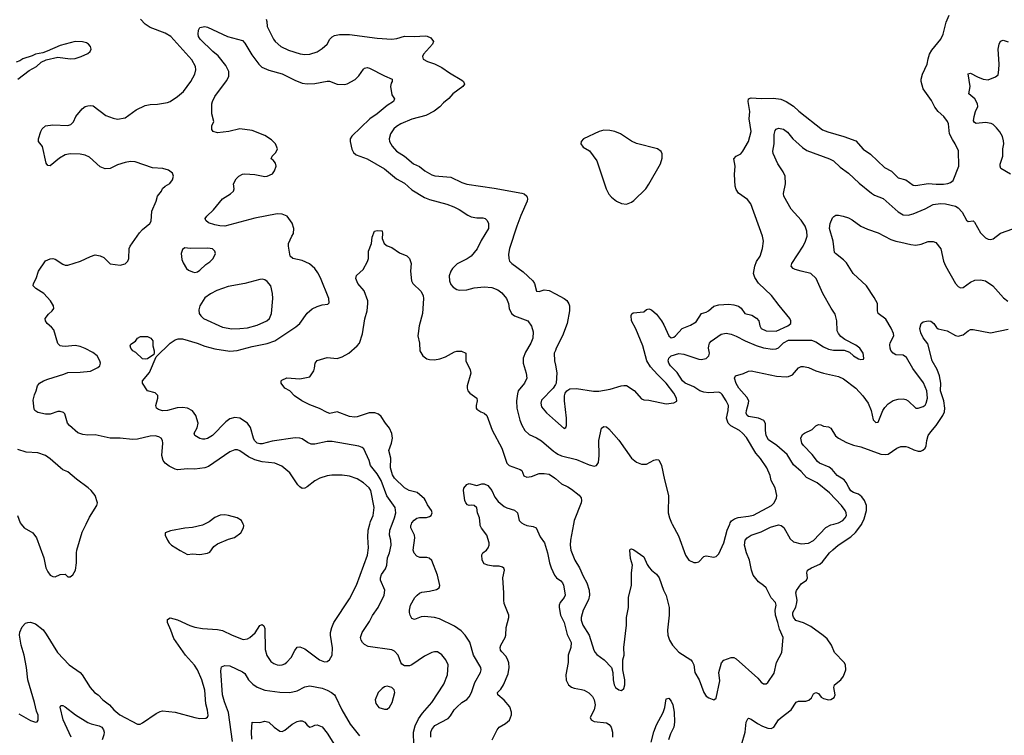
# Model space of a CAD drawing. Header units: inches. Extents: x 1678809 to 1859548, y 384609 to 522868.
# Tile 21 of 256: x 1745704 to 1753600, y 388306 to 394046. Entities that reach past the tile are written whole.
import ezdxf

# ---------------------------------------------------------------- set-up
doc = ezdxf.new("R2010")
doc.units = ezdxf.units.IN
doc.header["$MEASUREMENT"] = 0
for name, color, linetype in [('B7348', 7, 'Continuous'), ('B7349', 7, 'Continuous'), ('B7358', 7, 'Continuous'), ('B7359', 7, 'Continuous')]:
    doc.layers.add(name, color=color, linetype=linetype)

msp = doc.modelspace()

# ---------------------------------------------------------------- linework, layer by layer
at = {"layer": 'B7348', "color": 5}
for points, elevation in [([(1745698.8, 388478.8), (1745790, 388423.8), (1745830, 388410.8), (1745844.7, 388415.3), (1745852.9, 388427.1), (1745852.1, 388467.9), (1745839.4, 388499.4), (1745823.1, 388570), (1745768.8, 388750), (1745758.7, 388850), (1745739.3, 388950), (1745716.4, 389030), (1745703.5, 389110), (1745705.5, 389134.5), (1745725.2, 389174.8), (1745750, 389204.4), (1745768.5, 389211.6), (1745790, 389212.6), (1745830, 389199.7), (1745891.6, 389151.6), (1745917.3, 389117.3), (1746006.3, 388970), (1746100.2, 388870), (1746190, 388808.9), (1746206.5, 388790), (1746270, 388690.3), (1746304.2, 388650), (1746333.1, 388630), (1746370.3, 388590), (1746424.2, 388550), (1746459.5, 388510), (1746506.4, 388470), (1746650, 388394.8), (1746670, 388396), (1746690, 388406), (1746798, 388482), (1746830, 388498), (1746850, 388502.6), (1746950, 388490.4), (1747110, 388447.4), (1747150, 388441.3), (1747196.2, 388443.8), (1747209.5, 388450.5), (1747215.3, 388464.7), (1747211.3, 388508.7), (1747197.5, 388557.5), (1747188.1, 388668.1), (1747166.2, 388750), (1747129.8, 388830), (1747107.2, 388867.2), (1747032.9, 388950), (1746941.8, 389081.8), (1746917.6, 389150), (1746888.9, 389210), (1746890, 389234.8), (1746910, 389248.5), (1746970, 389233), (1747067.5, 389187.5), (1747110, 389173), (1747170, 389163.2), (1747290, 389155.8), (1747330, 389147.6), (1747409.4, 389109.4), (1747495.6, 389075.6), (1747530, 389079.1), (1747550.6, 389089.4), (1747591.4, 389128.6), (1747630, 389186), (1747650, 389195.5), (1747662.8, 389182.8), (1747670, 389162), (1747673.7, 388993.7), (1747685.3, 388945.3), (1747717.1, 388897.1), (1747741.1, 388881.1), (1747770, 388872), (1747790, 388868.7), (1747810, 388872.2), (1747830, 388879.3), (1747847.2, 388892.8), (1747880.7, 388930), (1747910, 388986), (1747930, 389013.4), (1747950, 389015.5), (1747990, 389000.4), (1748107.3, 388910), (1748150, 388896.3), (1748170, 388897.3), (1748189, 388910), (1748209.2, 388950), (1748211.6, 389008.4), (1748197.7, 389110), (1748197.7, 389130), (1748206.9, 389170), (1748224.7, 389210), (1748350, 389400.5), (1748405.7, 389510), (1748492.7, 389750), (1748501.2, 389810), (1748494.9, 389894.9), (1748498.8, 389950), (1748512.3, 390000)], 280), ([(1745717.5, 390000), (1745741.5, 389970), (1745809.3, 389929.3), (1745840.3, 389890), (1745897.6, 389730), (1745914.9, 389650), (1745930, 389616), (1745948, 389590), (1745970, 389580.5), (1745990, 389578), (1746030, 389594.8), (1746070, 389598), (1746090, 389578), (1746110, 389578), (1746130, 389592), (1746153.2, 389630), (1746161.2, 389690), (1746159.3, 389770), (1746162.7, 389790), (1746205.8, 389934.2), (1746237.4, 390000)], 320), ([(1747187.1, 390000), (1747170, 389991.6), (1747090, 389971.8), (1747030, 389967), (1746913.2, 389946.8), (1746871.3, 389930), (1746871, 389910), (1746890.8, 389870), (1746902.8, 389850), (1746922.8, 389830), (1746990, 389787.3), (1747050, 389757.3), (1747090, 389760.7), (1747150, 389757.3), (1747210, 389767.3), (1747230, 389776), (1747260.7, 389819.3), (1747290, 389842.8), (1747380.2, 389879.8), (1747426.3, 389893.7), (1747478, 389930), (1747498, 389970), (1747502, 389990), (1747497, 390000)], 320), ([(1748864.8, 388230), (1748863.2, 388330), (1748877.1, 388382.9), (1748902.2, 388437.8), (1748935.8, 388484.2), (1749009.7, 388570), (1749105.2, 388714.8), (1749135.1, 388790), (1749140.4, 388870), (1749122, 388910), (1749090.7, 388950.7), (1749054.8, 388974.8), (1749030, 388976.4), (1749010, 388970.9), (1748950, 388939.8), (1748849.6, 388870.4), (1748830, 388862.9), (1748790, 388864.3), (1748770, 388877), (1748759.9, 388890), (1748739.1, 388950), (1748710, 388980.7), (1748690, 388990.6), (1748499.5, 389019.5), (1748470, 389033.7), (1748453.7, 389050), (1748442.3, 389070), (1748438.5, 389090), (1748452.1, 389130), (1748510, 389219.5), (1748534.1, 389265.9), (1748578.5, 389330), (1748627.3, 389430), (1748632.3, 389470), (1748598.6, 389550), (1748597, 389570), (1748604.9, 389595.1), (1748638.1, 389641.9), (1748649, 389670), (1748653.9, 389730), (1748669.1, 389770), (1748682.7, 389830), (1748679.9, 389870), (1748670.6, 389910), (1748672.5, 389950), (1748691.7, 390000)], 260), ([(1749001.9, 388290), (1749002.7, 388330), (1749010, 388353.4), (1749034.8, 388385.2), (1749139.2, 388440.8), (1749158.3, 388461.7), (1749188.4, 388510), (1749210, 388532.4), (1749250.9, 388569.1), (1749290, 388593.7), (1749310, 388614.4), (1749328.7, 388650), (1749355.5, 388730), (1749398.9, 388810), (1749404, 388830), (1749401.7, 388850), (1749344.4, 388950), (1749314.2, 389054.2), (1749278, 389110), (1749244.8, 389144.8), (1749190, 389182.2), (1749070, 389240.3), (1749030, 389249.8), (1748950, 389258.3), (1748924.8, 389255.2), (1748870, 389236), (1748850, 389244), (1748836, 389270), (1748829.4, 389290), (1748829.4, 389310), (1748837.2, 389350), (1748874, 389410), (1748891.8, 389430), (1748910, 389446.4), (1748930, 389455.3), (1748990, 389461.1), (1749045.6, 389474.4), (1749069.2, 389490), (1749073.8, 389506.2), (1749055.1, 389590), (1749009, 389709), (1748987.7, 389727.7), (1748970, 389732.2), (1748913.1, 389733.1), (1748890, 389743), (1748867.6, 389767.6), (1748860.4, 389790), (1748874, 389890), (1748870.6, 389910.6), (1748841.3, 389970), (1748841.3, 389990), (1748845.5, 390000)], 240), ([(1749493.2, 388270), (1749533, 388350), (1749548.9, 388371.1), (1749599.1, 388400.9), (1749631.8, 388428.2), (1749648, 388470), (1749647.5, 388492.5), (1749633.7, 388533.7), (1749590, 388587.8), (1749539.3, 388630), (1749536, 388650), (1749563.9, 388676.1), (1749584.4, 388710), (1749620.9, 388799.1), (1749630.9, 388850), (1749627.9, 388887.9), (1749617.3, 388917.3), (1749602, 388942), (1749570, 388975.1), (1749560.5, 388990), (1749557.6, 389010), (1749562.9, 389030), (1749597, 389090), (1749602, 389110), (1749604.5, 389170), (1749626.6, 389250), (1749626, 389270), (1749590, 389362), (1749585.6, 389390), (1749586.6, 389450), (1749579.5, 389570), (1749592.3, 389630), (1749586.3, 389646.3), (1749575.6, 389655.6), (1749550, 389662), (1749502.5, 389662.5), (1749458, 389670), (1749430, 389682), (1749414, 389710), (1749410, 389754), (1749418, 389770), (1749449.1, 389790.9), (1749462, 389810), (1749468.7, 389830), (1749469, 389850), (1749449.2, 389910), (1749407.5, 389967.5), (1749398, 389990), (1749396.9, 390000)], 220), ([(1749748, 390000), (1749770, 389988.8), (1749821.7, 389981.7), (1749846.8, 389970), (1749878.5, 389898.6), (1749914, 389850), (1749938.2, 389770), (1749952.1, 389690), (1749965.2, 389650), (1749992, 389590), (1750000, 389580.3)], 220), ([(1747410, 388257), (1747380.2, 388490), (1747345.9, 388574.1), (1747330.8, 388630), (1747316.2, 388823.8), (1747323.7, 388856.3), (1747350, 388866.8), (1747390, 388862), (1747490, 388815.5), (1747510, 388800.7), (1747539.5, 388750), (1747574.9, 388714.9), (1747610, 388691.4), (1747670, 388669.2), (1747790, 388651.3), (1747870, 388650.2), (1747930, 388663.2), (1747990, 388693.6), (1748030, 388702.2), (1748130, 388682.8), (1748170, 388669), (1748206, 388650), (1748230, 388630.3), (1748237.8, 388617.8), (1748286.7, 388510), (1748355.5, 388395.5), (1748430, 388301.1)], 260), ([(1746117.5, 388290), (1746052.8, 388430), (1746029.7, 388530.3), (1746035.3, 388544.7), (1746050, 388544.9), (1746070, 388534.4), (1746152, 388470), (1746250, 388409.1), (1746277.3, 388397.3), (1746341.5, 388381.5), (1746363.1, 388370), (1746377.2, 388350), (1746381.2, 388330), (1746379.2, 388310), (1746364.9, 388270)], 260), ([(1747565.6, 388274.4), (1747562.4, 388330), (1747569.7, 388410.3), (1747630, 388408), (1747670, 388419.3), (1747702.8, 388410), (1747745.5, 388370), (1747790, 388339.1), (1747810, 388337.3), (1747830, 388346.8), (1747890, 388394.4), (1747930, 388417.1), (1747950, 388423), (1747970, 388422), (1747990, 388410.7), (1748010, 388386), (1748030, 388371), (1748050, 388376), (1748071.7, 388388.3), (1748089.7, 388390.3), (1748130, 388372.9), (1748170, 388324.2), (1748228.2, 388228.2)], 240)]:
    msp.add_lwpolyline(points, dxfattribs=dict(at, elevation=elevation))
at = {"layer": 'B7348', "color": 5, "elevation": 280}
msp.add_lwpolyline([(1748650, 388699), (1748630, 388695.3), (1748610, 388682), (1748578, 388650), (1748556, 388590), (1748559.8, 388559.8), (1748584.7, 388530), (1748630, 388516), (1748650, 388516), (1748670, 388531.3), (1748692.7, 388570), (1748713.2, 388650), (1748708.7, 388670), (1748690, 388688.7)], close=True, dxfattribs=at)
at = {"layer": 'B7349', "color": 5}
for points, elevation in [([(1748512.3, 390000), (1748518.2, 390021.8), (1748538.5, 390070), (1748546.4, 390133.6), (1748520.4, 390270), (1748508, 390290), (1748462.4, 390330), (1748410, 390363.1), (1748350, 390384), (1748290, 390392.1), (1748208.2, 390391.8), (1748170, 390387.4), (1748110, 390367.2), (1748070, 390345.7), (1748010, 390298.7), (1747990, 390287.8), (1747970, 390285.6), (1747950, 390298), (1747935.2, 390315.2), (1747871.5, 390410), (1747805.4, 390465.4), (1747750, 390489.8), (1747650, 390498.9), (1747590, 390514.6), (1747538.8, 390538.8), (1747470, 390587.6), (1747450, 390596.4), (1747430, 390596.8), (1747390, 390579.3), (1747217.4, 390462.6), (1747190, 390450.6), (1747110, 390439.8), (1747050, 390443.4), (1746970, 390434.7), (1746950, 390439.9), (1746904, 390464), (1746870.8, 390490), (1746855, 390510), (1746843.7, 390550), (1746851.8, 390650), (1746849.8, 390669.7), (1746838.4, 390690), (1746821, 390701), (1746790, 390707.2), (1746750, 390705.6), (1746650, 390682.3), (1746610, 390679.5), (1746510, 390688.8), (1746430, 390689.8), (1746310, 390716.5), (1746250, 390712.4), (1746210, 390717.8), (1746170, 390732.1), (1746104, 390790), (1746088.8, 390810), (1746065.6, 390885.6), (1746054.8, 390894.8), (1746030, 390903.5), (1746010, 390902.2), (1745950, 390880.8), (1745910, 390880.4), (1745850, 390894.5), (1745825.2, 390910), (1745820.7, 390920.7), (1745813.2, 390993.2), (1745822.7, 391037.3), (1745837.2, 391070), (1745847, 391110), (1745862.7, 391130), (1745896, 391150), (1745930, 391163.6), (1746057.3, 391202.7), (1746090, 391217), (1746190, 391218), (1746272.5, 391227.5), (1746330, 391256.5), (1746346, 391270), (1746351.3, 391290), (1746348, 391310), (1746325.6, 391350), (1746290, 391375.1), (1746228.3, 391408.3), (1746190, 391423.8), (1746150, 391432.9), (1746070, 391424.2), (1746046, 391426), (1746029.4, 391430), (1746010, 391449.4), (1745977.9, 391557.9), (1745960, 391580), (1745926, 391610), (1745911.8, 391630), (1745909.7, 391650.3), (1745936.1, 391683.9), (1745965.2, 391710), (1745977.2, 391730), (1745976, 391750), (1745952.7, 391790), (1745899.3, 391850), (1745832.7, 391890), (1745812.7, 391910), (1745814.5, 391930), (1745837.4, 391970), (1745855.6, 392030), (1745910, 392110.6), (1745950, 392126.4), (1745970, 392130.4), (1745990, 392124.4), (1746050, 392085.3), (1746070, 392077), (1746090, 392076.5), (1746193.2, 392110), (1746273, 392147), (1746310, 392158.7), (1746350, 392152.4), (1746378, 392138), (1746430, 392088), (1746510, 392075.5), (1746550, 392087.7), (1746572, 392110), (1746580.7, 392130), (1746582, 392210), (1746589.6, 392230.4), (1746664.9, 392335.1), (1746690, 392364), (1746748.7, 392410), (1746759, 392430), (1746765.2, 392510), (1746799.3, 392590), (1746810, 392631.3), (1746841.2, 392670), (1746850, 392691.3), (1746870, 392711), (1746909.1, 392730.9), (1746930, 392762), (1746939, 392790), (1746930, 392815.3), (1746898.7, 392838.7), (1746851.2, 392851.2), (1746770, 392857.4), (1746630, 392906.2), (1746593, 392907), (1746550, 392899.7), (1746490, 392880.5), (1746430, 392851.2), (1746390, 392849.7), (1746350, 392865.4), (1746264.2, 392944.2), (1746230, 392959.3), (1746190, 392966.3), (1746110, 392968.9), (1746070, 392960.9), (1746024.8, 392935.2), (1745950, 392873.2), (1745930, 392875.3), (1745916, 392896), (1745887.9, 393027.9), (1745855.3, 393070), (1745855.3, 393090), (1745874, 393150), (1745885.2, 393170), (1745910, 393193.1), (1745970, 393201.1), (1746090, 393197.1), (1746114.9, 393205.1), (1746134.7, 393225.3), (1746154, 393270), (1746204.7, 393330), (1746230, 393348.9), (1746250, 393354.9), (1746270, 393357.4), (1746293.6, 393353.6), (1746396.1, 393276.1), (1746455.3, 393255.3), (1746490, 393249), (1746550, 393259.1), (1746637.9, 393322.1), (1746710, 393357.3), (1746750, 393364.7), (1746810, 393367.1), (1746890, 393382.2), (1746910, 393390.2), (1746970.5, 393429.5), (1747017.7, 393470), (1747076.4, 393550), (1747108.6, 393610), (1747117, 393643), (1747115.3, 393670), (1747084.5, 393724.5), (1746916.1, 393910), (1746870, 393937.1), (1746750, 393982.6), (1746710.3, 394010.4), (1746672.9, 394050)], 280), ([(1747679.7, 394050), (1747685.5, 394030), (1747687.9, 393990), (1747740.2, 393890), (1747754.3, 393870), (1747799.5, 393830), (1747860.1, 393800.1), (1747952.5, 393772.5), (1747990, 393767.3), (1748030, 393769.2), (1748090, 393789.2), (1748130, 393814.2), (1748169.8, 393850), (1748192.1, 393890), (1748210.5, 393909.5), (1748230, 393919), (1748270, 393926.1), (1748348.2, 393928.2), (1748570, 393896.5), (1748690, 393890.5), (1748730, 393894.9), (1748790, 393913.4), (1748869.6, 393910.4), (1748955.5, 393915.5), (1748973.2, 393913.2), (1749000.4, 393900.4), (1749023, 393870), (1749015.5, 393850), (1748941.6, 393770), (1748934.9, 393750), (1748940.5, 393730), (1748974, 393710), (1749031.1, 393691.1), (1749090, 393662), (1749150, 393619.6), (1749250, 393561.3), (1749262.4, 393550), (1749270.3, 393529.7), (1749259.1, 393510), (1749178, 393450), (1749146.4, 393413.6), (1749101.8, 393378.2), (1749073.9, 393346.1), (1749028.1, 393311.9), (1748962.4, 393277.6), (1748850, 393249.1), (1748760.2, 393210), (1748727.1, 393190), (1748704.4, 393170), (1748676.9, 393130), (1748667.9, 393090), (1748671.3, 393070), (1748690.2, 393030), (1748725.7, 392990), (1748790.1, 392950.1), (1748863.1, 392890), (1748910, 392867.3), (1748952.8, 392832.8), (1749010, 392801.5), (1749033.9, 392793.9), (1749161.5, 392781.5), (1749250, 392739.3), (1749290, 392726.3), (1749510, 392693.8), (1749730, 392653.7), (1749750, 392648.2), (1749770.3, 392630), (1749776.5, 392610), (1749774.9, 392590), (1749723.9, 392476.1), (1749691.1, 392390), (1749632.7, 392210), (1749624.8, 392164.8), (1749625.7, 392130), (1749632, 392110), (1749650.2, 392090.2), (1749743, 392023), (1749820.3, 391950), (1749831.7, 391930), (1749847.5, 391867.5), (1749870, 391866), (1749910, 391879), (1749950, 391874), (1750000, 391847.4)], 280), ([(1748691.7, 390000), (1748710.9, 390050), (1748721.1, 390090), (1748714.2, 390134.2), (1748647.9, 390227.9), (1748603.1, 390350), (1748570, 390403.7), (1748518.5, 390470), (1748505.8, 390510), (1748462.9, 390602.9), (1748450, 390614.7), (1748424.2, 390624.2), (1748210, 390661.3), (1748170, 390662.4), (1748070, 390641.1), (1748041.7, 390641.7), (1748013.3, 390653.3), (1747970, 390683), (1747949.7, 390689.7), (1747912.3, 390692.3), (1747730, 390664.1), (1747650, 390643.7), (1747630, 390643.5), (1747610, 390649.8), (1747588, 390670), (1747578.2, 390690), (1747554.8, 390774.8), (1747530.6, 390810.6), (1747470, 390848.4), (1747430, 390855.1), (1747390, 390843.1), (1747358.8, 390821.2), (1747250, 390711.5), (1747210, 390687.3), (1747190, 390680.9), (1747170, 390680.9), (1747150, 390687), (1747109.2, 390710), (1747104.5, 390730), (1747127.7, 390772.3), (1747135.6, 390810), (1747118.2, 390870), (1747090, 390909.7), (1747050.7, 390930.7), (1747010, 390935.3), (1746967, 390933), (1746890, 390911.3), (1746850, 390908.2), (1746818, 390918), (1746802.7, 390930), (1746797.2, 390950), (1746813.2, 391010), (1746812.1, 391032.1), (1746790, 391053.2), (1746730, 391069.2), (1746689.2, 391130), (1746689.4, 391150), (1746744.4, 391215.6), (1746798, 391342), (1746911.6, 391450), (1746950, 391477.4), (1746975.1, 391484.9), (1747010, 391485.3), (1747127.3, 391450), (1747190, 391425.8), (1747270, 391405.4), (1747390, 391386), (1747448.3, 391391.7), (1747570, 391425.4), (1747690, 391447.7), (1747750, 391471.1), (1747918.8, 391581.2), (1747951, 391610), (1748008.5, 391691.5), (1748050, 391725.5), (1748090, 391744.7), (1748130, 391757.4), (1748174.9, 391765.1), (1748186.3, 391773.7), (1748182.4, 391810), (1748115.8, 391975.8), (1748096.2, 392016.2), (1748072, 392050), (1748027.2, 392087.2), (1747970, 392113.6), (1747895.3, 392130), (1747874, 392150), (1747859.3, 392230), (1747860.9, 392250), (1747886, 392310), (1747901.2, 392330), (1747902.7, 392370), (1747890, 392414), (1747849, 392470), (1747810, 392486.6), (1747770, 392487.3), (1747590, 392452.9), (1747350, 392390.9), (1747310, 392392.1), (1747270, 392399.7), (1747217.6, 392417.6), (1747196, 392436), (1747192.7, 392450), (1747204.5, 392470), (1747259.3, 392520.7), (1747329.8, 392610.2), (1747395.3, 392650), (1747419, 392670), (1747424, 392690), (1747418, 392730), (1747439.7, 392770), (1747460.7, 392790), (1747490, 392805.7), (1747510, 392810.3), (1747590, 392804.2), (1747670, 392788.7), (1747690, 392790.4), (1747731.3, 392808.7), (1747747.5, 392832.5), (1747762, 392870), (1747756.1, 392896.1), (1747738.3, 392918.3), (1747722, 392930), (1747729.4, 392950), (1747759, 392981), (1747772.8, 393010), (1747754.7, 393050), (1747723.3, 393083.3), (1747670, 393117.2), (1747570, 393157.7), (1747468.6, 393171.4), (1747382, 393150), (1747290, 393138), (1747255.3, 393150), (1747245.2, 393165.2), (1747246, 393194), (1747262, 393230), (1747245.2, 393290), (1747245.2, 393370), (1747249.3, 393390), (1747269.4, 393430), (1747364.1, 393555.9), (1747380.5, 393590), (1747381.6, 393630), (1747357.3, 393677.3), (1747295, 393755), (1747253, 393790), (1747152, 393890), (1747139.3, 393910), (1747136, 393930), (1747139, 393961), (1747150, 393982), (1747189.3, 393990.7), (1747210, 393986), (1747370, 393910.4), (1747490, 393879.3), (1747510, 393857.1), (1747565, 393765), (1747621.7, 393690), (1747646.2, 393666.2), (1747701.8, 393641.8), (1747810, 393612.1), (1747910, 393561.7), (1747970, 393537.6), (1748010, 393530.4), (1748070, 393532.7), (1748170, 393552.7), (1748190, 393552.7), (1748250, 393528.7), (1748310, 393526), (1748330, 393531.7), (1748394.2, 393565.8), (1748425.3, 393594.7), (1748462.4, 393650), (1748470, 393656.5), (1748490, 393661.5), (1748510, 393657.8), (1748630, 393594.9), (1748691.3, 393570), (1748692, 393550), (1748683.5, 393536.5), (1748679.1, 393510), (1748690, 393442), (1748710.8, 393410), (1748702.8, 393390), (1748650, 393356.2), (1748570.4, 393290), (1748512.4, 393250), (1748368.2, 393111.8), (1748355.6, 393090), (1748353.8, 393070), (1748367.2, 393007.2), (1748381.2, 392981.2), (1748401.8, 392961.8), (1748490, 392929), (1748628.7, 392850), (1748727.2, 392770), (1748790, 392733.8), (1748850, 392680.8), (1748950, 392619.6), (1748990, 392603.6), (1749130, 392565.2), (1749184.7, 392544.7), (1749230, 392523.6), (1749297.4, 392477.4), (1749324.2, 392464.2), (1749370, 392457.6), (1749417.7, 392457.7), (1749437.3, 392450), (1749453.8, 392433.8), (1749464.9, 392410), (1749463.1, 392370), (1749405.4, 392274.6), (1749372.5, 392207.5), (1749324.2, 392150), (1749292, 392128), (1749213.6, 392086.3), (1749174.3, 392050), (1749162, 392030), (1749149, 391990), (1749151.5, 391951.6), (1749162.8, 391922.8), (1749181.1, 391901.1), (1749210, 391880.4), (1749230, 391875.8), (1749290, 391878.3), (1749350, 391894.4), (1749430, 391902.8), (1749490, 391897.3), (1749538.6, 391878.6), (1749570, 391854.4), (1749608.2, 391808.2), (1749623.6, 391770), (1749629.2, 391729.2), (1749649.3, 391689.3), (1749673.4, 391670), (1749778.8, 391630), (1749808.7, 391588.7), (1749822.9, 391542.9), (1749819.6, 391490), (1749803.6, 391450), (1749760.3, 391379.7), (1749742.4, 391330), (1749742, 391290), (1749766, 391210), (1749770.3, 391170), (1749751.8, 391130), (1749703.1, 391070), (1749695.5, 391044.5), (1749689.1, 390990), (1749692.4, 390930), (1749714.3, 390834.3), (1749730, 390793.4), (1749756, 390750), (1749790, 390718.9), (1749850, 390692.4), (1749890, 390667.6), (1749984.9, 390584.9), (1750000, 390574.6)], 260), ([(1745690, 393568.4), (1745781, 393639), (1745839, 393670), (1745875.5, 393704.5), (1745916, 393724), (1746010, 393744.9), (1746110, 393732), (1746150, 393735.3), (1746197.2, 393750), (1746250, 393775.5), (1746269.3, 393790), (1746278, 393810), (1746272.3, 393830), (1746255.1, 393850), (1746239.4, 393859.4), (1746207.9, 393867.9), (1746149.5, 393869.5), (1746030, 393839.5), (1745926, 393794), (1745890, 393781.2), (1745832, 393770), (1745804.4, 393755.6), (1745730, 393731.1), (1745704.5, 393715.5), (1745675.1, 393704.9)], 320), ([(1748845.5, 390000), (1748849.7, 390010), (1748867.5, 390032.5), (1748890, 390047.6), (1748910, 390052.2), (1748967.3, 390052.8), (1748990, 390060.3), (1749002.9, 390070), (1749011.1, 390090), (1749005.7, 390110), (1748973.5, 390153.5), (1748959.8, 390190), (1748950, 390203), (1748892.1, 390252.1), (1748828.6, 390268.6), (1748790, 390289.8), (1748710, 390369.7), (1748694.3, 390394.3), (1748678.9, 390450), (1748679.8, 390530), (1748663.9, 390590), (1748685, 390650), (1748692.8, 390690), (1748687.9, 390727.9), (1748671.3, 390770), (1748638.4, 390810), (1748603.9, 390863.9), (1748581, 390881), (1748552.3, 390892.2), (1748507.8, 390892.2), (1748410, 390860.5), (1748390, 390858), (1748350, 390864.2), (1748250, 390899.5), (1748191.9, 390888.1), (1748170, 390895.1), (1748108.5, 390928.5), (1748030, 390955.8), (1747966.6, 390990), (1747909.3, 391030), (1747870, 391069.2), (1747830, 391089.3), (1747800.9, 391130), (1747801.2, 391150), (1747805.6, 391154.4), (1747847.7, 391172.3), (1747950, 391166), (1748030, 391181), (1748062.7, 391230), (1748069.3, 391250), (1748072.7, 391290), (1748090, 391313), (1748170, 391337.1), (1748250, 391328.4), (1748290, 391340.4), (1748342.7, 391370), (1748411.4, 391428.6), (1748429.5, 391450), (1748453.6, 391526.4), (1748472.5, 391647.5), (1748491.8, 391710), (1748497, 391770), (1748495.1, 391790), (1748465.6, 391870), (1748415.6, 391930), (1748400.7, 391970), (1748406.2, 391993.8), (1748457.5, 392042.5), (1748494.5, 392105.5), (1748500.7, 392130), (1748502.7, 392190), (1748526, 392250), (1748530, 392302), (1748549.4, 392350.6), (1748570, 392356), (1748610.9, 392350.9), (1748614, 392330), (1748610.8, 392290), (1748627.3, 392250), (1748650, 392233), (1748690, 392218), (1748750, 392175.5), (1748810, 392150.7), (1748830.7, 392130), (1748844, 392090), (1748839.1, 392030), (1748847.7, 391950), (1748857.3, 391930), (1748924.7, 391864.7), (1748940.2, 391830), (1748943.2, 391810), (1748935.6, 391690), (1748907.7, 391590), (1748898.6, 391530), (1748898.5, 391510), (1748910.3, 391450), (1748913.1, 391390), (1748936, 391350), (1748970, 391325), (1748990, 391319.2), (1749030, 391317.1), (1749074.7, 391325.3), (1749119.3, 391340.7), (1749190, 391381.3), (1749210, 391388), (1749247.1, 391387.1), (1749282, 391370), (1749282.8, 391310), (1749316.7, 391236.7), (1749321.6, 391210), (1749293.7, 391110), (1749292.4, 391090), (1749298.4, 391070), (1749315.5, 391050), (1749370.6, 391010), (1749373, 390990), (1749364, 390950), (1749364, 390930), (1749370, 390921), (1749401.3, 390901.3), (1749430, 390890.5), (1749451.5, 390871.5), (1749494.6, 390754.6), (1749570.2, 390610), (1749610, 390488.2), (1749630, 390469), (1749719.1, 390439.1), (1749730.4, 390430), (1749747.1, 390387.1), (1749770, 390375.5), (1749810, 390381.3), (1749870, 390404.7), (1749910, 390406.5), (1749950, 390399.3), (1749993.4, 390370), (1750000, 390364.4)], 240), ([(1750000, 391392.7), (1749991.5, 391370), (1749992.7, 391310), (1750000, 391274.6)], 280), ([(1750000, 391120.7), (1749982.4, 391090), (1749890, 390994.7), (1749882.4, 390970), (1749890, 390941.6), (1749930, 390892), (1750000, 390829)], 280), ([(1746237.4, 390000), (1746264.1, 390055.9), (1746324, 390150), (1746329, 390170), (1746309.3, 390230), (1746278, 390270), (1746254.5, 390290), (1746160, 390360), (1746090, 390419.1), (1746050, 390436.4), (1746031.5, 390450), (1745950, 390523.5), (1745910.6, 390550.6), (1745850, 390572.2), (1745756.5, 390576.5), (1745690, 390599.4)], 320), ([(1749396.9, 390000), (1749391.6, 390050), (1749377, 390090), (1749369.2, 390130), (1749350, 390149.2), (1749330, 390152.7), (1749310, 390149.4), (1749295.1, 390155.1), (1749282.7, 390170), (1749275.1, 390190), (1749262.9, 390270), (1749267.2, 390287.2), (1749290, 390317.3), (1749310, 390325.5), (1749370, 390310.5), (1749410, 390322.4), (1749430, 390322.4), (1749458, 390310), (1749490, 390270.6), (1749515.3, 390215.3), (1749541, 390181), (1749590, 390140.9), (1749610, 390130.3), (1749671.4, 390111.4), (1749696.3, 390090), (1749710.4, 390030), (1749728.4, 390010), (1749748, 390000)], 220), ([(1745687.1, 390070), (1745709.5, 390010), (1745717.5, 390000)], 320), ([(1747497, 390000), (1747482, 390030), (1747448.7, 390050), (1747378, 390070), (1747350, 390074), (1747311.8, 390071.8), (1747270, 390051.8), (1747222.6, 390017.4), (1747187.1, 390000)], 320)]:
    msp.add_lwpolyline(points, dxfattribs=dict(at, elevation=elevation))
for points, elevation in [([(1747030, 392216), (1747010, 392202), (1746999.1, 392170), (1747003.4, 392123.4), (1747014.6, 392094.6), (1747042.8, 392050), (1747056.8, 392036.8), (1747090, 392022.8), (1747110, 392018.8), (1747130, 392022.8), (1747150, 392036), (1747198, 392082), (1747230, 392102.8), (1747256, 392130), (1747275.1, 392170), (1747269.3, 392190), (1747250, 392206.6), (1747213.4, 392213.4), (1747071.4, 392211.4)], 280), ([(1747650, 391964.2), (1747630, 391961.3), (1747510, 391929.7), (1747375.1, 391904.9), (1747286.2, 391873.8), (1747233.4, 391846.6), (1747190, 391814), (1747147.7, 391750), (1747141.1, 391718.9), (1747143.8, 391690), (1747157.1, 391670), (1747179.1, 391650), (1747330, 391578.6), (1747405.4, 391565.4), (1747470, 391569.4), (1747530, 391574), (1747610, 391596.5), (1747686, 391630), (1747707.3, 391650), (1747722.9, 391690), (1747734, 391810), (1747731.6, 391850), (1747717.6, 391910), (1747690, 391946.6), (1747670, 391959.6)], 280), ([(1746710, 391322.9), (1746690, 391326), (1746635.8, 391375.8), (1746612.7, 391390), (1746595.1, 391410), (1746589.4, 391430), (1746596, 391444), (1746631.9, 391468.1), (1746650, 391492), (1746674, 391506), (1746730, 391504), (1746756, 391490), (1746770.8, 391470), (1746773, 391430), (1746783.8, 391390), (1746784, 391370), (1746779.9, 391360.1), (1746730, 391326.6)], 260)]:
    msp.add_lwpolyline(points, close=True, dxfattribs=dict(at, elevation=elevation))
at = {"layer": 'B7358', "color": 5}
for points, elevation in [([(1750145.6, 390000), (1750120.9, 389870), (1750117.7, 389830), (1750123.2, 389790), (1750155.2, 389710), (1750193, 389650), (1750222.7, 389582.7), (1750252.4, 389530), (1750272.2, 389470), (1750274.2, 389430), (1750266.9, 389393.1), (1750224.4, 389310), (1750206.9, 389250), (1750205.8, 389230), (1750220.2, 389190), (1750271.3, 389110), (1750308.9, 388988.9), (1750319.1, 388970), (1750333.8, 388953.8), (1750392.3, 388912.3), (1750451.3, 388850), (1750461, 388810), (1750462.8, 388750), (1750471, 388710), (1750482.8, 388690), (1750510, 388671.3), (1750530, 388666), (1750550, 388682), (1750556, 388710), (1750557.2, 388750), (1750542, 388830), (1750541.2, 388910), (1750552.7, 388950), (1750549.4, 389010), (1750569.5, 389189.5), (1750569.6, 389250), (1750587.3, 389330), (1750587, 389410), (1750609.6, 389510), (1750611.5, 389610), (1750617.6, 389670), (1750603.3, 389723.3), (1750598, 389790), (1750600.4, 389799.6), (1750610, 389802), (1750630, 389794.8), (1750710, 389737.3), (1750736.7, 389676.7), (1750752.5, 389652.5), (1750770.5, 389630.5), (1750810, 389599.1), (1750833.7, 389570), (1750868.2, 389470), (1750890, 389426), (1750912.3, 389332.3), (1750911.4, 389270), (1750899, 389150), (1750902.7, 389110), (1750916.1, 389070), (1750939.6, 389030), (1750990, 388971.8), (1751087.3, 388910), (1751098.5, 388898.6), (1751110.3, 388870.3), (1751119.5, 388810), (1751152.4, 388750), (1751190.5, 388650.5), (1751210, 388621), (1751230, 388606.8), (1751270, 388591.3), (1751290, 388604.7), (1751318.2, 388741.8), (1751311.3, 388810), (1751331.9, 388888.1), (1751351.8, 388908.2), (1751410, 388930.3), (1751430, 388928.8), (1751450, 388918.9), (1751623.2, 388763.2), (1751650, 388730.8), (1751670, 388718.8), (1751690, 388718.8), (1751704, 388730), (1751755.6, 388804.4), (1751772.6, 388890), (1751815.1, 388970), (1751828.2, 389090), (1751796.2, 389156.2), (1751785.4, 389210), (1751766.6, 389270), (1751763.9, 389310), (1751769.8, 389350), (1751765.7, 389370), (1751729.4, 389409.4), (1751689.3, 389489.3), (1751670, 389508.7), (1751630, 389536.4), (1751587.1, 389590), (1751572.9, 389630), (1751558.1, 389710), (1751534.1, 389770), (1751517.7, 389830), (1751523, 389870), (1751538.4, 389890), (1751570, 389910.2), (1751650, 389938), (1751724.5, 389975.5), (1751790, 389993.8), (1751810, 389989.1), (1751832.3, 389972.3), (1751882.5, 389882.5), (1751910, 389856.9), (1751970, 389840.8), (1752030, 389846.2), (1752070, 389868.1), (1752170, 389973.2), (1752210, 389993.8), (1752233.8, 390000)], 240), ([(1750935.8, 390000), (1750987.1, 389907.1), (1751043, 389750), (1751070, 389711), (1751110, 389691), (1751130, 389691), (1751150, 389698), (1751190, 389741), (1751210, 389746), (1751270, 389736), (1751290, 389741), (1751310, 389761), (1751351.3, 389848.7), (1751377.7, 389950), (1751398.5, 390000)], 260), ([(1751493.8, 388230), (1751522.9, 388330), (1751530, 388411.3), (1751543, 388437), (1751550, 388444), (1751570, 388436.3), (1751620.7, 388400.7), (1751660.2, 388380.2), (1751704.1, 388364.1), (1751730, 388361.8), (1751751, 388370), (1751790.5, 388429.5), (1751809.7, 388450), (1751890.4, 388509.6), (1751930, 388571.3), (1751950, 388580.2), (1752010, 388580.2), (1752033.3, 388586.7), (1752054.5, 388605.5), (1752070, 388637.3), (1752089.6, 388650.4), (1752110, 388642), (1752133, 388613), (1752150, 388601.3), (1752190, 388590.3), (1752210, 388594.3), (1752235.1, 388610), (1752243.5, 388630), (1752233.3, 388690), (1752238.4, 388710), (1752290, 388752), (1752310, 388780.3), (1752329, 388830), (1752327.8, 388870), (1752314.8, 388890), (1752237.6, 388970), (1752214.9, 389030), (1752178.8, 389078.8), (1752147.5, 389107.5), (1752050, 389178.8), (1751990, 389209.2), (1751928, 389228), (1751910, 389252.7), (1751904.5, 389270), (1751905.3, 389290), (1751927.3, 389332.7), (1751937.8, 389370), (1751939.3, 389390), (1751929.7, 389450), (1751933.3, 389466.7), (1751970, 389520.7), (1752015.1, 389550), (1752022, 389570), (1752017, 389610), (1752022.7, 389630), (1752053.2, 389650), (1752120.9, 389679.1), (1752141.6, 389698.4), (1752199.1, 389770), (1752225.4, 389794.6), (1752269.3, 389830.7), (1752370, 389897.2), (1752408.2, 389931.8), (1752456.6, 390000)], 220), ([(1750000, 389580.3), (1750008.5, 389570), (1750045.3, 389545.3), (1750057.3, 389530), (1750066.3, 389510), (1750077.3, 389450), (1750078, 389430), (1750071.4, 389410), (1750038.6, 389370), (1750031.1, 389350), (1750031, 389330), (1750042.5, 389270), (1750071.9, 389210), (1750095.7, 389115.7), (1750127, 389050), (1750124.1, 389010), (1750103, 388950), (1750102.6, 388890), (1750085, 388790), (1750087.1, 388747.1), (1750106.2, 388710), (1750130, 388691.3), (1750150, 388682.9), (1750210, 388673.8), (1750230, 388666.7), (1750267.6, 388647.6), (1750297.4, 388617.4), (1750310.2, 388590), (1750319.6, 388550), (1750311.3, 388510), (1750279.5, 388450), (1750286.4, 388430), (1750310, 388417.8), (1750410, 388405.2), (1750432.1, 388392.1), (1750448.1, 388370), (1750457.4, 388330), (1750457, 388290)], 220), ([(1750769.1, 388250), (1750790, 388333.4), (1750810.6, 388389.4), (1750864.1, 388490), (1750878.5, 388530), (1750890, 388598), (1750910, 388604), (1750930, 388580.7), (1750941.7, 388550), (1750952.1, 388492.1), (1750956.5, 388410), (1750950.2, 388370), (1750922.4, 388317.6), (1750906.2, 388270)], 220)]:
    msp.add_lwpolyline(points, dxfattribs=dict(at, elevation=elevation))
at = {"layer": 'B7359', "color": 5}
for points, elevation in [([(1750000, 390829), (1750070, 390766), (1750084, 390776), (1750089.2, 390790.8), (1750089.5, 390850.5), (1750072.6, 390990), (1750074.7, 391030), (1750079.6, 391050), (1750091.1, 391068.9), (1750115.6, 391084.4), (1750170, 391086.5), (1750306.1, 391066.1), (1750350, 391065.6), (1750438.9, 391081.1), (1750528.2, 391108.2), (1750550, 391112.4), (1750570, 391110.4), (1750631.2, 391071.2), (1750690, 391006), (1750710, 390996), (1750750, 390994.8), (1750890, 390964.7), (1750950, 390972), (1750974, 390986), (1750972.3, 391010), (1750949.4, 391050), (1750890, 391129.5), (1750818.7, 391198.7), (1750762.6, 391262.6), (1750733.3, 391310), (1750702.2, 391430), (1750645.9, 391565.9), (1750609.8, 391630), (1750606.8, 391673.2), (1750612.7, 391687.3), (1750624.5, 391695.5), (1750710, 391701.6), (1750730, 391720.7), (1750750, 391727.7), (1750770, 391719.3), (1750810, 391683.7), (1750850, 391630.3), (1750870, 391598), (1750910, 391510.3), (1750930, 391495.2), (1750950, 391499.3), (1750963.9, 391510), (1751016.9, 391570), (1751083.8, 391596.2), (1751130, 391623.2), (1751171.7, 391688.3), (1751210, 391699.7), (1751228, 391710), (1751270, 391747.2), (1751310, 391758.6), (1751390, 391765.3), (1751430, 391759.5), (1751470, 391746.7), (1751490, 391732.7), (1751520.4, 391690), (1751574.6, 391674.6), (1751611.8, 391651.8), (1751631.6, 391630), (1751640.7, 391590), (1751651.7, 391570), (1751690, 391550.2), (1751770, 391548.6), (1751863.7, 391590), (1751889.5, 391610), (1751889.5, 391630), (1751879.5, 391650), (1751793.9, 391753.9), (1751734.3, 391834.3), (1751630, 391932.2), (1751598.4, 391978.4), (1751589, 392011), (1751599, 392070), (1751613.7, 392106.3), (1751643.1, 392150), (1751662, 392210), (1751668.3, 392270), (1751662.3, 392310), (1751567, 392570), (1751542.2, 392602.2), (1751470, 392654), (1751450, 392682.6), (1751442.7, 392710), (1751436.6, 392803.4), (1751441.4, 392870), (1751431.3, 392930), (1751449.6, 392950), (1751486.6, 392970), (1751502.9, 392990), (1751549.4, 393070), (1751571.2, 393148.8), (1751553.8, 393250), (1751559.3, 393310), (1751546, 393390), (1751550, 393410.6), (1751570, 393418.4), (1751650, 393412.3), (1751750, 393417.6), (1751808.3, 393408.3), (1751852, 393390), (1751910, 393352.6), (1751953.3, 393313.3), (1752143.5, 393163.5), (1752186.4, 393146.4), (1752314, 393110), (1752410, 393073.4), (1752467.8, 393007.8), (1752527.3, 392967.3), (1752639.2, 392859.2), (1752694.4, 392830), (1752750, 392777), (1752810, 392760.9), (1752870, 392718.9), (1752890, 392715.3), (1752990, 392731), (1753054.5, 392725.5), (1753112.5, 392727.5), (1753148.4, 392731.6), (1753170, 392739.5), (1753190, 392756), (1753236.2, 392870), (1753233.3, 392993.3), (1753207.3, 393050), (1753183.6, 393083.6), (1753159.8, 393130), (1753152.1, 393210), (1753144.7, 393230), (1753116.3, 393270), (1753069.8, 393309.8), (1753043.3, 393343.3), (1753016.6, 393396.6), (1752949.6, 393490), (1752932.3, 393550), (1752932.7, 393570), (1752944.2, 393610), (1752983, 393690), (1752988.5, 393731.5), (1753000.4, 393770), (1753019.2, 393800.8), (1753090.8, 393890), (1753108.7, 393930), (1753135.3, 394024.7), (1753157.6, 394082.4)], 280), ([(1753650, 392807.8), (1753573, 392853), (1753566, 392870), (1753567.7, 392887.7), (1753589.6, 392950), (1753589.6, 393010), (1753595.4, 393050), (1753594.6, 393074.6), (1753584.7, 393110), (1753565.2, 393145.2), (1753538.4, 393178.4), (1753510, 393205.1), (1753493.7, 393213.7), (1753450, 393221.1), (1753374, 393214), (1753361.1, 393221.1), (1753354.2, 393234.2), (1753358.5, 393270), (1753369.8, 393310.2), (1753387.6, 393350), (1753385.6, 393370), (1753363.6, 393410), (1753317, 393450), (1753325.3, 393510), (1753310, 393611.3), (1753330, 393617.3), (1753386.1, 393586.1), (1753430, 393568.4), (1753470, 393563), (1753530, 393586.8), (1753550, 393604.7), (1753557.2, 393642.8), (1753558.9, 393690), (1753549.8, 393810), (1753558.4, 393850), (1753570, 393874.8), (1753590, 393882), (1753630, 393868.2)], 260), ([(1751398.5, 390000), (1751402.7, 390010), (1751413.8, 390026.2), (1751437.5, 390042.5), (1751466.9, 390053.1), (1751550, 390062.3), (1751590, 390072.3), (1751734.5, 390150), (1751755.1, 390170), (1751774.5, 390210), (1751777, 390230), (1751763.6, 390290), (1751731.2, 390350), (1751724, 390390), (1751696, 390450), (1751645.8, 390525.8), (1751608.6, 390570), (1751533.4, 390693.4), (1751501, 390730), (1751475.6, 390750), (1751408.2, 390788.2), (1751385.5, 390810), (1751372.9, 390850), (1751386.8, 390910), (1751388.3, 390950), (1751369.7, 390990), (1751338.2, 391038.2), (1751327.3, 391050), (1751310, 391057.8), (1751230, 391054.1), (1751190, 391057.5), (1751158, 391070), (1751110, 391101.6), (1751042, 391130), (1751020.2, 391150), (1750976, 391216), (1750924.5, 391270), (1750911.1, 391290), (1750904.2, 391310), (1750909.4, 391330), (1750929.5, 391350), (1750990, 391369.2), (1751030, 391362.6), (1751150, 391321.6), (1751170, 391320.2), (1751210, 391327.6), (1751231, 391350), (1751235.3, 391370), (1751228.3, 391410), (1751229.7, 391430), (1751236.9, 391450), (1751250, 391468.4), (1751330, 391524.6), (1751370, 391532.4), (1751410, 391523.6), (1751450, 391508), (1751521.6, 391470), (1751610, 391431.8), (1751670, 391414.3), (1751742.2, 391402.2), (1751770, 391404.5), (1751790, 391414.7), (1751830, 391452.7), (1751870, 391474.8), (1752055.1, 391475.1), (1752090, 391463.2), (1752150, 391421.5), (1752190, 391401.8), (1752230, 391393.8), (1752316.1, 391396.1), (1752358, 391378), (1752390.5, 391350), (1752430, 391325.7), (1752450, 391319.3), (1752470, 391322.8), (1752475.1, 391330), (1752467.3, 391370), (1752442, 391410), (1752410, 391435.6), (1752321.2, 391481.2), (1752290, 391506), (1752269.7, 391530), (1752259.7, 391550), (1752256.9, 391630), (1752244.2, 391684.2), (1752211.1, 391731.1), (1752146, 391850), (1752091.1, 391971.1), (1752050, 392009.6), (1751970, 392027.4), (1751923.3, 392043.3), (1751906.6, 392050), (1751891.8, 392070), (1751895.1, 392090), (1751987, 392230), (1752006.6, 392270), (1752019.5, 392310), (1752018, 392350), (1752002.6, 392390), (1751970, 392437.4), (1751890, 392524.7), (1751832, 392630), (1751829.2, 392650.8), (1751844.6, 392730), (1751842.2, 392790), (1751825.8, 392825.8), (1751783, 392890), (1751746.8, 392973.2), (1751745, 392990), (1751754.6, 393050), (1751754.4, 393125.6), (1751763.1, 393156.9), (1751771.4, 393168.6), (1751790, 393176.4), (1751830, 393167.2), (1751862.4, 393142.4), (1751904.9, 393090), (1751928.3, 393068.3), (1751981.6, 393021.6), (1752017.6, 392997.6), (1752197.3, 392930), (1752230, 392913.4), (1752282.7, 392862.7), (1752350, 392815.3), (1752435.3, 392735.3), (1752534.5, 392654.5), (1752558.7, 392638.7), (1752630, 392610.3), (1752750, 392505.3), (1752790, 392479.5), (1752830, 392477.8), (1752870, 392487.8), (1752965.1, 392530), (1753030, 392564.7), (1753088, 392572), (1753130, 392569.1), (1753209.2, 392549.2), (1753230, 392536.5), (1753261.9, 392501.8), (1753298, 392438), (1753310, 392428), (1753350, 392433.4), (1753362.6, 392422.6), (1753410, 392335.8), (1753450, 392296.4), (1753470, 392286), (1753490, 392283), (1753510, 392288), (1753570, 392332.4), (1753670, 392367.7)], 260), ([(1752233.8, 390000), (1752270, 390009.4), (1752305.1, 390030), (1752325.1, 390050), (1752334, 390070), (1752333, 390090), (1752324.2, 390110), (1752295.1, 390150), (1752199.6, 390250), (1752100.7, 390330), (1752013.9, 390373.9), (1751970, 390422), (1751910, 390474.2), (1751857.9, 390557.9), (1751776.2, 390630), (1751710, 390677), (1751690.5, 390710), (1751685.5, 390750), (1751685.7, 390805.7), (1751672, 390830), (1751630, 390850.6), (1751550, 390862.8), (1751536.9, 390870), (1751529.9, 390889.9), (1751532.1, 390910), (1751549.9, 390970), (1751550.6, 390990), (1751536.8, 391016.8), (1751470.9, 391090), (1751450, 391127.8), (1751437, 391170), (1751444, 391190), (1751510, 391208.8), (1751550, 391227.4), (1751570, 391230.2), (1751772.4, 391187.6), (1751850, 391180.9), (1751870, 391183.1), (1751902.7, 391197.3), (1751950, 391253.7), (1751970, 391263.1), (1751990, 391264.9), (1752030, 391255.3), (1752088, 391230), (1752150, 391210.2), (1752270, 391183.6), (1752310, 391164), (1752410.1, 391090.1), (1752466.5, 391030), (1752508.7, 390968.7), (1752531.3, 390910), (1752550, 390836), (1752570, 390814), (1752590, 390818.8), (1752627.4, 390910), (1752643.5, 390936.5), (1752670, 390964), (1752710, 390991.4), (1752750, 391002.8), (1752790, 391003.6), (1752810, 390998.9), (1752830.4, 390990), (1752890, 390930.4), (1752910, 390930.3), (1752950, 390942.4), (1752965.2, 390954.8), (1752974.6, 390970), (1752983.7, 391010), (1752979.6, 391070), (1752953.1, 391133.1), (1752867.8, 391247.8), (1752816.1, 391336.1), (1752790, 391355.3), (1752730, 391357.7), (1752710, 391369.8), (1752691.6, 391391.6), (1752683.7, 391410), (1752681.7, 391438.3), (1752685.4, 391454.6), (1752713.5, 391510), (1752712.5, 391530), (1752692.6, 391572.6), (1752650, 391643), (1752588, 391690), (1752583.5, 391710), (1752582.6, 391770), (1752558, 391818), (1752494, 391910), (1752389, 392010), (1752334.4, 392094.4), (1752310, 392119.3), (1752245.6, 392170), (1752239.8, 392179.7), (1752227.7, 392270), (1752197.4, 392370), (1752202.9, 392410), (1752222.9, 392457.1), (1752232.1, 392467.9), (1752250, 392477.3), (1752270, 392478), (1752309.4, 392470.6), (1752350, 392456.4), (1752379.9, 392439.9), (1752450, 392388.5), (1752504.5, 392364.5), (1752590, 392337.4), (1752690, 392281.8), (1752730, 392268), (1752770, 392262.4), (1752850, 392241.6), (1752890, 392238), (1752934.9, 392245.1), (1752990, 392265.5), (1753030, 392266), (1753050, 392258), (1753090, 392206.8), (1753113.1, 392110), (1753130, 392070.7), (1753210, 391930.8), (1753230, 391906.8), (1753250, 391896.3), (1753270, 391897.1), (1753330, 391940.5), (1753364, 391956), (1753410, 391959.6), (1753450, 391951.3), (1753508.5, 391910), (1753595.1, 391815.1), (1753628.6, 391788.6)], 240), ([(1750000, 391847.4), (1750070.5, 391810), (1750092.2, 391792.2), (1750107.9, 391767.9), (1750112.6, 391750), (1750112.3, 391710), (1750094.3, 391610), (1750056.2, 391510), (1750006.5, 391410), (1750000, 391392.7)], 280), ([(1752456.6, 390000), (1752458, 390002), (1752477.7, 390042.3), (1752495.8, 390110), (1752494.7, 390150), (1752479.1, 390190), (1752458.5, 390218.5), (1752430, 390239.9), (1752390, 390254), (1752370, 390267), (1752352.2, 390292.2), (1752333.2, 390333.2), (1752315.8, 390355.8), (1752260.7, 390390), (1752218.9, 390438.9), (1752196.7, 390456.7), (1752117, 390490), (1752102.3, 390502.3), (1752059.2, 390559.2), (1751989.7, 390630), (1751976.2, 390650), (1751969.5, 390690.5), (1751982, 390718), (1751998, 390730), (1752060.5, 390759.5), (1752090, 390787.7), (1752110, 390799.1), (1752130, 390796.3), (1752150, 390786), (1752190, 390780.4), (1752210, 390770.5), (1752246.9, 390706.9), (1752269.4, 390689.4), (1752335.2, 390655.2), (1752390, 390633.7), (1752450, 390620.2), (1752610, 390562.2), (1752650, 390556.9), (1752670, 390562), (1752738, 390610), (1752770, 390622.6), (1752810, 390622.6), (1752830, 390618), (1752874.8, 390594.8), (1752910, 390584.4), (1752930, 390584.9), (1752947.7, 390592.3), (1752965.1, 390610), (1752972.7, 390627.3), (1752978.8, 390670), (1752990.8, 390710), (1753010, 390740.9), (1753053.8, 390790), (1753106.6, 390870), (1753120.7, 390899.3), (1753124.4, 390930), (1753115, 390990), (1753088.8, 391070), (1753090.6, 391130.6), (1753080.6, 391190), (1753060.7, 391240.7), (1753022.7, 391310), (1752986.1, 391446.1), (1752950, 391495.1), (1752930, 391535.3), (1752922.9, 391570), (1752934, 391610), (1752950, 391622.8), (1752989.3, 391630.7), (1753010, 391626.8), (1753034, 391610), (1753056.3, 391576.3), (1753070, 391566), (1753142, 391550), (1753210, 391513.4), (1753230, 391507.3), (1753270, 391517.1), (1753309.5, 391550), (1753330, 391559.5), (1753350, 391560.3), (1753490, 391535.3), (1753630, 391564.6)], 220), ([(1750000, 391274.6), (1750012.7, 391212.7), (1750005.3, 391130), (1750000, 391120.7)], 280), ([(1750000, 390574.6), (1750020.5, 390560.5), (1750050, 390548), (1750170, 390517.2), (1750270, 390474), (1750310, 390464.9), (1750331.2, 390468.8), (1750346.3, 390493.7), (1750351.1, 390550), (1750348.6, 390670), (1750369.5, 390770), (1750390, 390784), (1750410, 390780.5), (1750430, 390764), (1750510, 390673), (1750610, 390528.2), (1750650, 390495.8), (1750690, 390482), (1750730, 390480.4), (1750790, 390512.4), (1750810, 390519.3), (1750830, 390515.5), (1750851.1, 390471.1), (1750874, 390354), (1750908.7, 390230), (1750906, 390090), (1750914.3, 390050), (1750930.3, 390010), (1750935.8, 390000)], 260), ([(1750000, 390364.4), (1750050, 390322.3), (1750099.3, 390299.3), (1750130, 390279.5), (1750191.9, 390231.9), (1750206, 390210), (1750210.3, 390190), (1750207.7, 390170), (1750151.1, 390028.9), (1750145.6, 390000)], 240)]:
    msp.add_lwpolyline(points, dxfattribs=dict(at, elevation=elevation))
at = {"layer": 'B7359', "color": 5, "elevation": 320}
msp.add_lwpolyline([(1750390, 393158.4), (1750350.2, 393149.8), (1750224.9, 393090), (1750207.3, 393070), (1750204, 393050), (1750222.3, 393022.3), (1750272.6, 392992.6), (1750333.3, 392913.3), (1750407.6, 392690), (1750430, 392645.5), (1750450, 392621.6), (1750490, 392590.5), (1750530, 392570.7), (1750570, 392566), (1750610, 392581), (1750630, 392596), (1750725.2, 392690), (1750750, 392726), (1750842.7, 392890), (1750855.5, 392935.5), (1750857.2, 392970), (1750849.3, 392989.3), (1750818, 393010), (1750650, 393053), (1750610, 393072.6), (1750523.7, 393130), (1750476, 393150), (1750437.4, 393157.4)], close=True, dxfattribs=at)

doc.saveas('drawing.dxf')
